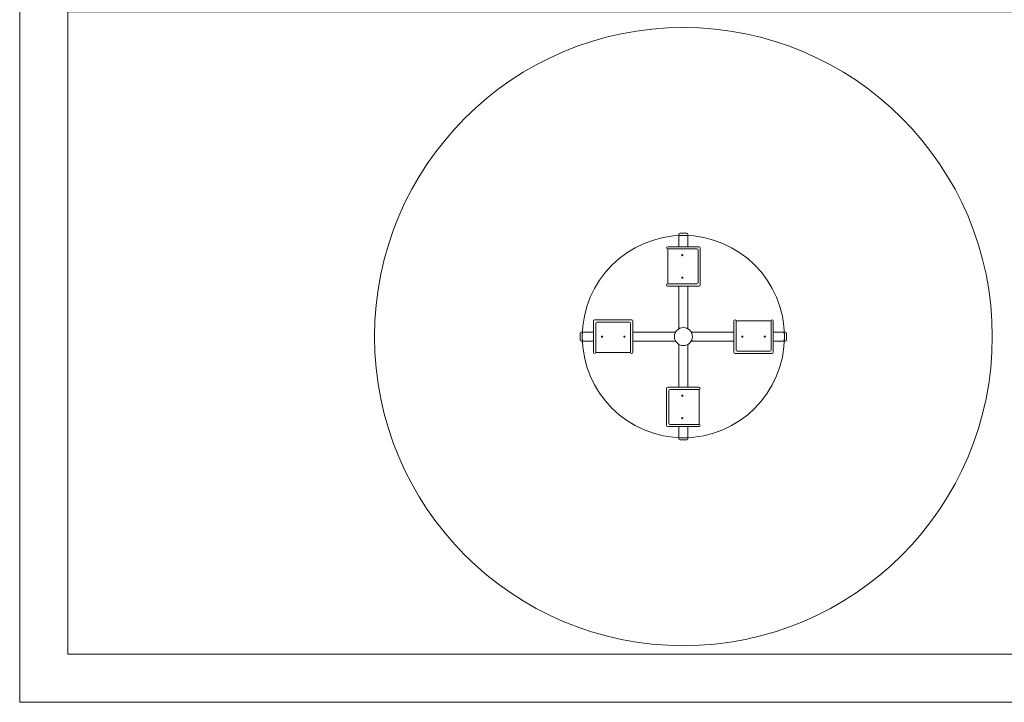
# Model space of a CAD drawing. Header units: millimetres. Extents: x 0 to 6535399, y 0 to 6021678.
# Tile 19 of 59: x 6532990.22 to 6532996.36, y 6021274.93 to 6021279.18. Entities that reach past the tile are written whole.
import ezdxf

# ---------------------------------------------------------------- set-up
doc = ezdxf.new("R2010")
doc.units = ezdxf.units.MM
doc.layers.add('PZT', color=7, linetype='Continuous', lineweight=5)
doc.layers.add('PZT_plac zabaw', color=7, linetype='Continuous', lineweight=15)

# ---------------------------------------------------------------- blocks, each defined once
blk = doc.blocks.new('karuzela 180')
at = {"layer": 'PZT_plac zabaw', "color": 7, "linetype": 'Continuous'}
for p, q in [((-0.04, 0.8991), (-0.04, 0.9091)), ((-0.04, 0.8), (-0.04, 0.8991)), ((-0.03, 0.9191), (0.03, 0.9191)), ((0.04, 0.9091), (0.04, 0.8871)), ((0.04, 0.8991), (0.04, 0.8)), ((-0.14, 0.8), (0.0596, 0.8)), ((0, 0.8), (0.14, 0.8)), ((0.15, 0.79), (0.15, 0.46)), ((-0.14, 0.78), (0.12, 0.78)), ((-0.14, 0.78), (-0.14, 0.47)), ((0.13, 0.77), (0.13, 0.48)), ((0.12, 0.47), (-0.14, 0.47)), ((0.14, 0.45), (-0.14, 0.45)), ((-0.04, 0.0693), (-0.04, 0.45)), ((0.04, 0.45), (0.04, 0.0693)), ((-0.8, 0), (-0.8, 0.14)), ((-0.79, 0.15), (-0.46, 0.15)), ((-0.78, 0.12), (-0.78, -0.14)), ((-0.48, 0.13), (-0.77, 0.13)), ((-0.47, 0.12), (-0.47, -0.14)), ((-0.45, 0.14), (-0.45, 0)), ((0.45, 0.14), (0.45, -0.14)), ((0.47, 0.09), (0.47, 0.14)), ((0.47, 0.14), (0.78, 0.14)), ((0.47, -0.12), (0.47, 0.12)), ((0.78, 0.05), (0.78, 0.14)), ((0.78, 0.12), (0.78, -0.12)), ((0.8, 0), (0.8, 0.14)), ((-0.9191, 0.03), (-0.9191, -0.03)), ((-0.8991, 0.04), (-0.9091, 0.04)), ((-0.8991, 0.04), (-0.8, 0.04)), ((-0.8, -0.14), (-0.8, 0)), ((-0.45, 0.04), (-0.0693, 0.04)), ((-0.45, 0), (-0.45, -0.14)), ((0.0693, 0.04), (0.45, 0.04)), ((0.8, 0.04), (0.8991, 0.04)), ((0.8, -0.14), (0.8, 0)), ((0.9091, 0.04), (0.8887, 0.04)), ((0.9191, -0.03), (0.9191, 0.03)), ((-0.9091, -0.04), (-0.8907, -0.04)), ((-0.8, -0.04), (-0.8991, -0.04)), ((-0.0693, -0.04), (-0.45, -0.04)), ((-0.04, -0.45), (-0.04, -0.0693)), ((0.04, -0.0693), (0.04, -0.45)), ((0.45, -0.04), (0.0693, -0.04)), ((0.8991, -0.04), (0.8, -0.04)), ((0.8991, -0.04), (0.9091, -0.04)), ((-0.78, -0.14), (-0.47, -0.14)), ((0.46, -0.15), (0.79, -0.15)), ((0.53, -0.13), (0.48, -0.13)), ((0.48, -0.13), (0.77, -0.13)), ((-0.15, -0.46), (-0.15, -0.791)), ((0.14, -0.45), (-0.14, -0.45)), ((-0.13, -0.59), (-0.13, -0.48)), ((-0.13, -0.48), (-0.13, -0.771)), ((0.12, -0.47), (-0.12, -0.47)), ((-0.11, -0.47), (-0.12, -0.47)), ((0.1, -0.47), (0.14, -0.47)), ((0.14, -0.47), (0.14, -0.781)), ((0.12, -0.781), (-0.12, -0.781)), ((0.11, -0.781), (0.14, -0.781)), ((-0.14, -0.8), (0.0556, -0.8)), ((-0.04, -0.8991), (-0.04, -0.8)), ((0, -0.8), (0.14, -0.8)), ((0.04, -0.8), (0.04, -0.8991)), ((-0.04, -0.8991), (-0.04, -0.9091)), ((-0.03, -0.9191), (0.03, -0.9191)), ((0.04, -0.9091), (0.04, -0.8888))]:
    blk.add_line(p, q, dxfattribs=at)
at = {"layer": 'PZT_plac zabaw'}
for radius in [2.75, 0.9]:
    blk.add_circle((0, 0), radius, dxfattribs=at)
at = {"layer": 'PZT_plac zabaw', "color": 7, "linetype": 'Continuous'}
for centre, radius in [((-0.01, 0.725), 0.005), ((-0.01, 0.525), 0.005), ((-0.725, 0), 0.005), ((-0.525, 0), 0.005), ((0, 0), 0.08), ((0.525, 0), 0.005), ((0.725, 0), 0.005), ((-0.01, -0.525), 0.005), ((-0.01, -0.726), 0.005)]:
    blk.add_circle(centre, radius, dxfattribs=at)
for centre, radius, start, end in [((-0.03, 0.9091), 0.01, 90, 180), ((0, 0), 0.9, 87.45267, 92.54733), ((0.03, 0.9091), 0.01, 0, 90), ((-0.14, 0.79), 0.01, 90, 180), ((-0.14, 0.79), 0.01, 180, 270), ((0.14, 0.79), 0.01, 0, 90), ((0.12, 0.77), 0.01, 0, 90), ((-0.14, 0.46), 0.01, 90, 180), ((-0.14, 0.46), 0.01, 180, 270), ((0.12, 0.48), 0.01, 270, 0), ((0.14, 0.46), 0.01, 270, 0), ((-0.79, 0.14), 0.01, 90, 180), ((-0.77, 0.12), 0.01, 90, 180), ((-0.48, 0.12), 0.01, 0, 90), ((-0.46, 0.14), 0.01, 0, 90), ((0.46, 0.14), 0.01, 90, 180), ((0.46, 0.14), 0.01, 0, 90), ((0.79, 0.14), 0.01, 90, 180), ((0.79, 0.14), 0.01, 0, 90), ((-0.9091, 0.03), 0.01, 90, 180), ((0, 0), 0.9, 177.45267, 182.54733), ((0, 0), 0.9, 357.45267, 2.54733), ((0.9091, 0.03), 0.01, 0, 90), ((-0.9091, -0.03), 0.01, 180, 270), ((0.9091, -0.03), 0.01, 270, 0), ((-0.79, -0.14), 0.01, 180, 270), ((-0.79, -0.14), 0.01, 270, 0), ((-0.46, -0.14), 0.01, 180, 270), ((-0.46, -0.14), 0.01, 270, 0), ((0.46, -0.14), 0.01, 180, 270), ((0.48, -0.12), 0.01, 180, 270), ((0.77, -0.12), 0.01, 270, 0), ((0.79, -0.14), 0.01, 270, 0), ((-0.14, -0.46), 0.01, 90, 180), ((-0.12, -0.48), 0.01, 90, 180), ((0.14, -0.46), 0.01, 0, 90), ((0.14, -0.46), 0.01, 270, 0), ((-0.12, -0.771), 0.01, 180, 270), ((0.14, -0.791), 0.01, 0, 90), ((-0.14, -0.79), 0.01, 180, 270), ((-0.14, -0.791), 0.01, 177.03213, 180), ((0.14, -0.79), 0.01, 270, 0), ((0, 0), 0.9, 267.45267, 272.54733), ((-0.03, -0.9091), 0.01, 180, 270), ((0.03, -0.9091), 0.01, 270, 0)]:
    blk.add_arc(centre, radius, start, end, dxfattribs=at)

msp = doc.modelspace()

# ---------------------------------------------------------------- linework, layer by layer
at = {"layer": 'PZT', "linetype": 'ByBlock'}
for points in [[(6532990.2233, 6021274.9264), (6533040.2233, 6021274.9264), (6533040.2233, 6021449.4264), (6532990.2233, 6021449.4264)], [(6532990.5233, 6021275.2264), (6533039.9233, 6021275.2264), (6533039.9233, 6021435.2264), (6532990.5233, 6021435.2264)]]:
    msp.add_lwpolyline(points, close=True, dxfattribs=at)
at = {"layer": 'PZT', "color": 7, "lineweight": 20}
msp.add_lwpolyline([(6532990.5233, 6021275.2264), (6532998.5233, 6021275.2264), (6532998.5233, 6021279.2264), (6532990.5233, 6021279.2264)], close=True, dxfattribs=at)

# ---------------------------------------------------------------- block references
at = {"layer": 'PZT_plac zabaw', "xscale": 0.7, "yscale": 0.7, "zscale": 0.7}
msp.add_blockref('karuzela 180', (6532994.3591, 6021277.2039), dxfattribs=at)

doc.saveas('drawing.dxf')
